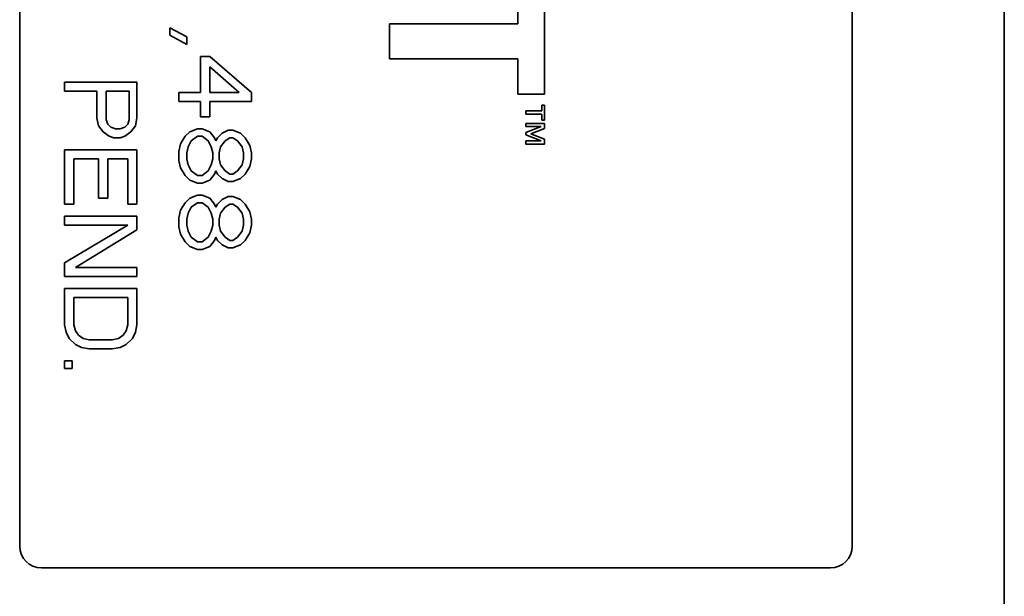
# Model space of a CAD drawing. Header units: millimetres. Extents: x 120 to 348, y 80 to 264.
# Tile 6 of 13: x 330 to 348, y 99 to 109. Entities that reach past the tile are written whole.
import ezdxf

# ---------------------------------------------------------------- set-up
doc = ezdxf.new("R2010")
doc.units = ezdxf.units.MM
doc.layers.add('Visible (ISO)', color=7, linetype='Continuous', lineweight=35)

msp = doc.modelspace()

# ---------------------------------------------------------------- linework, layer by layer
at = {"layer": 'Visible (ISO)'}
for p, q in [((347.739, 87.871), (347.739, 131.498)), ((330.467, 129.644), (330.467, 99.469)), ((345.072, 99.469), (345.072, 129.644)), ((339.203, 109.261), (339.203, 108.639)), ((339.672, 107.4), (339.672, 109.261)), ((333.397, 108.409), (333.099, 108.568)), ((333.099, 108.568), (333.099, 108.435)), ((339.203, 108.639), (336.955, 108.639)), ((336.955, 108.639), (336.955, 108.022)), ((333.099, 108.435), (333.397, 108.276)), ((333.397, 108.276), (333.397, 108.409)), ((333.802, 108.065), (333.64, 108.065)), ((333.64, 108.065), (333.64, 107.43)), ((334.531, 107.43), (333.802, 108.065)), ((336.955, 108.022), (339.203, 108.022)), ((339.203, 108.022), (339.203, 107.4)), ((333.802, 107.88), (334.315, 107.43)), ((333.802, 107.43), (333.802, 107.88)), ((332.525, 107.615), (331.255, 107.615)), ((331.255, 107.615), (331.255, 107.456)), ((332.525, 106.98), (332.525, 107.615)), ((331.255, 107.456), (331.822, 107.456)), ((331.822, 107.456), (331.822, 106.98)), ((331.984, 106.954), (331.984, 107.456)), ((331.984, 107.456), (332.39, 107.456)), ((332.39, 107.456), (332.39, 106.954)), ((333.64, 107.43), (333.261, 107.43)), ((333.261, 107.43), (333.261, 107.271)), ((333.261, 107.271), (333.64, 107.271)), ((333.64, 107.271), (333.64, 107.006)), ((334.315, 107.43), (333.802, 107.43)), ((333.802, 107.006), (333.802, 107.271)), ((333.802, 107.271), (334.531, 107.271)), ((334.531, 107.271), (334.531, 107.43)), ((339.203, 107.4), (339.672, 107.4)), ((339.626, 107.107), (339.346, 107.107)), ((339.346, 107.107), (339.346, 107.049)), ((339.674, 107.208), (339.626, 107.208)), ((339.626, 107.208), (339.626, 107.107)), ((339.674, 106.947), (339.674, 107.208)), ((331.822, 106.98), (331.849, 106.848)), ((332.011, 106.874), (331.984, 106.954)), ((332.39, 106.954), (332.363, 106.874)), ((332.498, 106.848), (332.525, 106.98)), ((333.64, 107.006), (333.802, 107.006)), ((339.346, 107.049), (339.626, 107.049)), ((339.626, 107.049), (339.626, 106.947)), ((339.626, 106.947), (339.674, 106.947)), ((331.849, 106.848), (331.93, 106.742)), ((331.93, 106.742), (332.038, 106.663)), ((332.065, 106.821), (332.011, 106.874)), ((332.147, 106.795), (332.065, 106.821)), ((332.228, 106.795), (332.147, 106.795)), ((332.309, 106.821), (332.228, 106.795)), ((332.363, 106.874), (332.309, 106.821)), ((332.309, 106.663), (332.417, 106.742)), ((332.417, 106.742), (332.498, 106.848)), ((333.451, 106.742), (333.369, 106.663)), ((333.586, 106.795), (333.451, 106.742)), ((333.667, 106.795), (333.586, 106.795)), ((333.802, 106.742), (333.667, 106.795)), ((333.883, 106.636), (333.802, 106.742)), ((334.126, 106.768), (334.018, 106.715)), ((334.207, 106.768), (334.126, 106.768)), ((334.342, 106.715), (334.207, 106.768)), ((339.346, 106.89), (339.346, 106.832)), ((339.674, 106.89), (339.346, 106.89)), ((339.346, 106.832), (339.617, 106.832)), ((339.617, 106.832), (339.346, 106.727)), ((339.433, 106.707), (339.674, 106.801)), ((339.674, 106.801), (339.674, 106.89)), ((332.038, 106.663), (332.119, 106.636)), ((332.119, 106.636), (332.228, 106.636)), ((332.228, 106.636), (332.309, 106.663)), ((333.369, 106.663), (333.288, 106.53)), ((333.424, 106.477), (333.478, 106.583)), ((333.478, 106.583), (333.586, 106.663)), ((333.586, 106.663), (333.667, 106.663)), ((333.667, 106.663), (333.775, 106.583)), ((333.775, 106.583), (333.829, 106.477)), ((333.91, 106.583), (333.883, 106.636)), ((333.937, 106.636), (333.91, 106.583)), ((334.018, 106.715), (333.937, 106.636)), ((333.991, 106.477), (334.072, 106.583)), ((334.072, 106.583), (334.153, 106.636)), ((334.153, 106.636), (334.207, 106.636)), ((334.207, 106.636), (334.288, 106.583)), ((334.288, 106.583), (334.369, 106.477)), ((334.423, 106.636), (334.342, 106.715)), ((334.504, 106.504), (334.423, 106.636)), ((339.346, 106.727), (339.346, 106.688)), ((339.346, 106.688), (339.616, 106.583)), ((339.616, 106.583), (339.346, 106.583)), ((339.346, 106.583), (339.346, 106.525)), ((339.674, 106.614), (339.433, 106.707)), ((339.674, 106.525), (339.674, 106.614)), ((332.525, 106.424), (331.255, 106.424)), ((331.255, 106.424), (331.255, 105.472)), ((332.525, 105.472), (332.525, 106.424)), ((333.288, 106.53), (333.261, 106.398)), ((333.261, 106.398), (333.261, 106.239)), ((333.397, 106.371), (333.424, 106.477)), ((333.829, 106.477), (333.856, 106.371)), ((333.964, 106.371), (333.991, 106.477)), ((334.369, 106.477), (334.396, 106.371)), ((334.531, 106.371), (334.504, 106.504)), ((339.346, 106.525), (339.674, 106.525)), ((331.417, 105.472), (331.417, 106.266)), ((331.417, 106.266), (331.849, 106.266)), ((331.849, 106.266), (331.849, 105.578)), ((332.011, 105.578), (332.011, 106.266)), ((332.011, 106.266), (332.363, 106.266)), ((332.363, 106.266), (332.363, 105.472)), ((333.261, 106.239), (333.288, 106.107)), ((333.397, 106.266), (333.397, 106.371)), ((333.424, 106.16), (333.397, 106.266)), ((333.856, 106.266), (333.829, 106.16)), ((333.856, 106.371), (333.856, 106.266)), ((333.964, 106.266), (333.964, 106.371)), ((333.991, 106.16), (333.964, 106.266)), ((334.396, 106.266), (334.369, 106.16)), ((334.396, 106.371), (334.396, 106.266)), ((334.504, 106.133), (334.531, 106.266)), ((334.531, 106.266), (334.531, 106.371)), ((333.288, 106.107), (333.369, 105.975)), ((333.478, 106.054), (333.424, 106.16)), ((333.586, 105.975), (333.478, 106.054)), ((333.775, 106.054), (333.667, 105.975)), ((333.829, 106.16), (333.775, 106.054)), ((333.883, 106.001), (333.91, 106.054)), ((333.91, 106.054), (333.937, 106.001)), ((334.072, 106.054), (333.991, 106.16)), ((334.153, 106.001), (334.072, 106.054)), ((334.288, 106.054), (334.207, 106.001)), ((334.369, 106.16), (334.288, 106.054)), ((334.423, 106.001), (334.504, 106.133)), ((333.369, 105.975), (333.451, 105.895)), ((333.451, 105.895), (333.586, 105.842)), ((333.667, 105.975), (333.586, 105.975)), ((333.667, 105.842), (333.802, 105.895)), ((333.802, 105.895), (333.883, 106.001)), ((333.937, 106.001), (334.018, 105.922)), ((334.018, 105.922), (334.126, 105.869)), ((334.207, 106.001), (334.153, 106.001)), ((334.207, 105.869), (334.342, 105.922)), ((334.342, 105.922), (334.423, 106.001)), ((333.586, 105.842), (333.667, 105.842)), ((334.126, 105.869), (334.207, 105.869)), ((331.849, 105.578), (332.011, 105.578)), ((333.451, 105.578), (333.369, 105.498)), ((333.586, 105.631), (333.451, 105.578)), ((333.667, 105.631), (333.586, 105.631)), ((333.802, 105.578), (333.667, 105.631)), ((333.883, 105.472), (333.802, 105.578)), ((334.018, 105.551), (333.937, 105.472)), ((334.126, 105.604), (334.018, 105.551)), ((334.207, 105.604), (334.126, 105.604)), ((334.342, 105.551), (334.207, 105.604)), ((334.423, 105.472), (334.342, 105.551)), ((331.255, 105.472), (331.417, 105.472)), ((332.363, 105.472), (332.525, 105.472)), ((333.288, 105.366), (333.261, 105.234)), ((333.369, 105.498), (333.288, 105.366)), ((333.424, 105.313), (333.478, 105.419)), ((333.478, 105.419), (333.586, 105.498)), ((333.586, 105.498), (333.667, 105.498)), ((333.667, 105.498), (333.775, 105.419)), ((333.775, 105.419), (333.829, 105.313)), ((333.91, 105.419), (333.883, 105.472)), ((333.937, 105.472), (333.91, 105.419)), ((333.991, 105.313), (334.072, 105.419)), ((334.072, 105.419), (334.153, 105.472)), ((334.153, 105.472), (334.207, 105.472)), ((334.207, 105.472), (334.288, 105.419)), ((334.288, 105.419), (334.369, 105.313)), ((334.504, 105.34), (334.423, 105.472)), ((332.525, 105.26), (331.255, 105.26)), ((331.255, 105.26), (331.255, 105.101)), ((332.525, 105.022), (332.525, 105.26)), ((333.261, 105.234), (333.261, 105.075)), ((333.397, 105.207), (333.424, 105.313)), ((333.397, 105.101), (333.397, 105.207)), ((333.829, 105.313), (333.856, 105.207)), ((333.856, 105.207), (333.856, 105.101)), ((333.964, 105.207), (333.991, 105.313)), ((333.964, 105.101), (333.964, 105.207)), ((334.369, 105.313), (334.396, 105.207)), ((334.396, 105.207), (334.396, 105.101)), ((334.531, 105.207), (334.504, 105.34)), ((334.531, 105.101), (334.531, 105.207)), ((331.255, 105.101), (332.363, 105.101)), ((332.363, 105.101), (331.255, 104.44)), ((331.444, 104.361), (332.525, 105.022)), ((333.261, 105.075), (333.288, 104.943)), ((333.424, 104.996), (333.397, 105.101)), ((333.856, 105.101), (333.829, 104.996)), ((333.991, 104.996), (333.964, 105.101)), ((334.396, 105.101), (334.369, 104.996)), ((334.504, 104.969), (334.531, 105.101)), ((333.288, 104.943), (333.369, 104.81)), ((333.478, 104.89), (333.424, 104.996)), ((333.586, 104.81), (333.478, 104.89)), ((333.775, 104.89), (333.667, 104.81)), ((333.829, 104.996), (333.775, 104.89)), ((333.883, 104.837), (333.91, 104.89)), ((333.91, 104.89), (333.937, 104.837)), ((334.072, 104.89), (333.991, 104.996)), ((334.153, 104.837), (334.072, 104.89)), ((334.288, 104.89), (334.207, 104.837)), ((334.369, 104.996), (334.288, 104.89)), ((334.423, 104.837), (334.504, 104.969)), ((333.369, 104.81), (333.451, 104.731)), ((333.451, 104.731), (333.586, 104.678)), ((333.667, 104.81), (333.586, 104.81)), ((333.586, 104.678), (333.667, 104.678)), ((333.667, 104.678), (333.802, 104.731)), ((333.802, 104.731), (333.883, 104.837)), ((333.937, 104.837), (334.018, 104.758)), ((334.018, 104.758), (334.126, 104.705)), ((334.126, 104.705), (334.207, 104.705)), ((334.207, 104.837), (334.153, 104.837)), ((334.207, 104.705), (334.342, 104.758)), ((334.342, 104.758), (334.423, 104.837)), ((331.255, 104.44), (331.255, 104.202)), ((332.525, 104.361), (331.444, 104.361)), ((332.525, 104.202), (332.525, 104.361)), ((331.255, 104.202), (332.525, 104.202)), ((332.525, 103.99), (331.255, 103.99)), ((331.255, 103.99), (331.255, 103.355)), ((332.525, 103.355), (332.525, 103.99)), ((331.417, 103.355), (331.417, 103.831)), ((331.417, 103.831), (332.363, 103.831)), ((332.363, 103.831), (332.363, 103.355)), ((331.255, 103.355), (331.282, 103.223)), ((331.444, 103.249), (331.417, 103.355)), ((332.363, 103.355), (332.336, 103.249)), ((332.498, 103.223), (332.525, 103.355)), ((331.282, 103.223), (331.336, 103.117)), ((331.336, 103.117), (331.444, 103.011)), ((331.498, 103.17), (331.444, 103.249)), ((331.579, 103.117), (331.498, 103.17)), ((331.687, 103.091), (331.579, 103.117)), ((332.201, 103.117), (332.092, 103.091)), ((332.282, 103.17), (332.201, 103.117)), ((332.336, 103.249), (332.282, 103.17)), ((332.336, 103.011), (332.444, 103.117)), ((332.444, 103.117), (332.498, 103.223)), ((331.444, 103.011), (331.552, 102.958)), ((331.552, 102.958), (331.687, 102.932)), ((332.092, 103.091), (331.687, 103.091)), ((332.092, 102.932), (332.228, 102.958)), ((332.228, 102.958), (332.336, 103.011)), ((331.687, 102.932), (332.092, 102.932)), ((331.39, 102.72), (331.255, 102.72)), ((331.255, 102.72), (331.255, 102.588)), ((331.39, 102.588), (331.39, 102.72)), ((331.255, 102.588), (331.39, 102.588)), ((330.848, 99.088), (344.691, 99.088))]:
    msp.add_line(p, q, dxfattribs=at)
for centre, start, end in [((330.848, 99.469), 180, 270), ((344.691, 99.469), 270, 0)]:
    msp.add_arc(centre, 0.381, start, end, dxfattribs=at)

doc.saveas('drawing.dxf')
